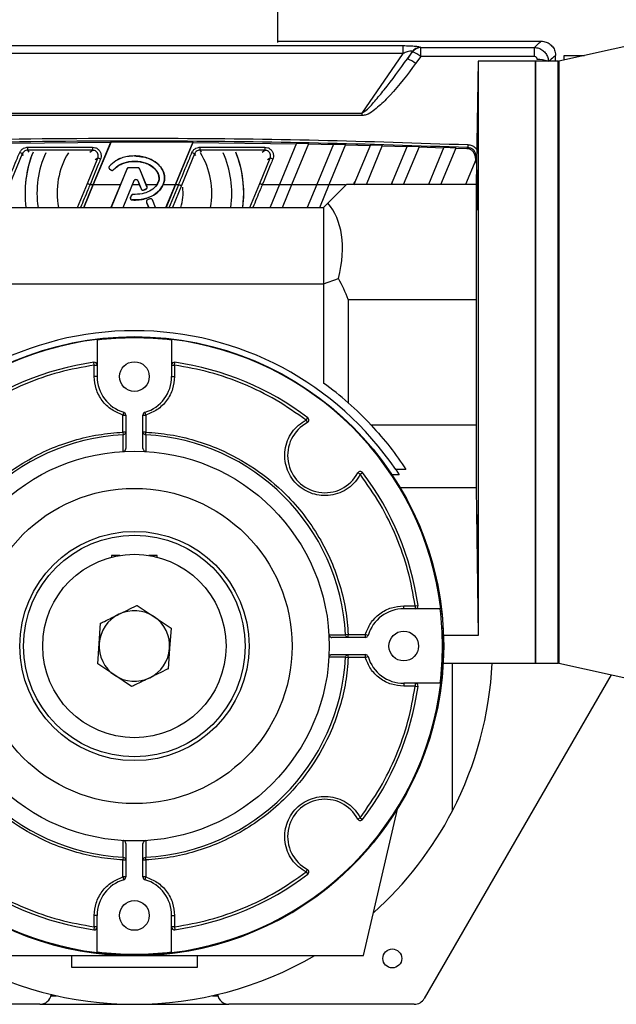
# Model space of a CAD drawing. Header units: millimetres. Extents: x 0 to 420, y 0 to 297.
# Tile 52 of 104: x 150 to 156, y 228 to 237. Entities that reach past the tile are written whole.
import ezdxf

# ---------------------------------------------------------------- set-up
doc = ezdxf.new("R2010")
doc.units = ezdxf.units.MM

msp = doc.modelspace()

# ---------------------------------------------------------------- linework, layer by layer
at = {"color": 7, "linetype": 'Continuous', "lineweight": 25}
for p, q in [((152.74924, 237.07868), (152.74924, 239.35613)), ((156.54065, 237.13721), (155.46002, 236.89764)), ((148.77714, 237.04767), (153.95826, 237.04767)), ((152.74924, 237.0904), (155.29122, 237.0904)), ((153.95826, 236.97231), (153.95826, 237.04767)), ((154.1293, 236.94262), (154.1293, 237.03034)), ((154.1293, 237.03034), (155.22524, 237.03034)), ((155.22524, 236.94262), (155.22524, 237.03034)), ((153.95826, 236.97231), (148.77714, 236.97231)), ((153.56498, 236.39795), (153.95826, 236.97231)), ((154.04647, 236.98953), (154.00009, 236.9218)), ((154.00009, 236.9218), (154.04974, 236.98799)), ((154.1293, 236.94262), (154.07965, 236.87431)), ((155.22524, 236.94262), (154.1293, 236.94262)), ((155.42938, 236.89698), (155.42938, 236.95224)), ((155.51233, 236.90923), (155.51233, 236.95224)), ((155.51233, 236.95224), (155.70634, 236.95224)), ((154.6834, 236.89698), (154.66266, 235.70886)), ((155.23602, 236.89698), (154.6834, 236.89698)), ((154.6834, 236.89698), (154.6834, 231.36152)), ((155.45404, 236.89698), (155.23602, 236.89698)), ((155.23602, 236.89698), (155.23602, 233.99574)), ((155.23602, 231.0945), (155.23602, 236.89698)), ((155.45404, 231.0945), (155.45404, 236.89698)), ((155.46002, 236.89764), (155.46002, 233.99574)), ((149.17042, 236.39795), (153.56498, 236.39795)), ((153.56498, 236.37261), (149.17042, 236.37261)), ((153.56498, 236.37261), (153.56498, 236.39795)), ((150.18115, 236.10809), (151.13972, 236.11621)), ((150.33817, 236.06822), (150.96424, 236.06822)), ((150.33817, 236.06822), (150.33817, 236.03947)), ((150.96424, 236.06822), (150.96424, 236.03947)), ((150.97117, 235.70886), (151.13972, 236.11621)), ((151.14225, 236.12105), (150.97169, 235.70886)), ((151.14225, 236.12105), (151.13972, 236.11621)), ((151.14225, 236.12105), (151.93396, 236.11944)), ((151.76371, 235.70886), (151.93396, 236.11944)), ((151.93248, 236.11461), (151.76423, 235.70886)), ((151.93248, 236.11461), (151.93396, 236.11944)), ((151.93248, 236.11461), (152.93007, 236.1019)), ((151.9993, 236.06822), (152.62537, 236.06822)), ((151.9993, 236.06822), (151.9993, 236.03947)), ((152.62537, 236.06822), (152.62537, 236.03947)), ((152.93206, 236.1067), (152.76726, 235.70886)), ((152.88689, 235.70886), (153.05073, 236.1044)), ((152.93206, 236.1067), (153.05073, 236.1044)), ((153.04874, 236.0996), (153.28589, 236.09449)), ((153.28787, 236.09928), (153.12615, 235.70886)), ((153.24578, 235.70886), (153.40634, 236.09647)), ((153.28787, 236.09928), (153.40634, 236.09647)), ((153.40435, 236.09168), (153.64108, 236.08557)), ((153.64306, 236.09035), (153.48504, 235.70886)), ((153.60467, 235.70886), (153.76132, 236.08705)), ((153.64306, 236.09035), (153.76132, 236.08705)), ((153.75934, 236.08226), (153.99566, 236.07515)), ((153.99764, 236.07993), (153.84393, 235.70886)), ((153.96356, 235.70886), (154.11569, 236.07613)), ((153.99764, 236.07993), (154.11569, 236.07613)), ((154.11371, 236.07135), (154.34961, 236.06325)), ((154.35159, 236.06802), (154.20282, 235.70886)), ((154.32245, 235.70886), (154.46944, 236.06372)), ((154.35159, 236.06802), (154.46944, 236.06372)), ((154.46746, 236.05895), (154.5738, 236.05493)), ((150.2871, 236.00545), (150.15967, 235.69829)), ((150.29861, 235.98823), (150.2871, 236.00545)), ((150.96424, 236.03947), (150.33817, 236.03947)), ((150.33817, 236.03947), (150.34963, 236.02233)), ((150.9146, 235.71942), (151.01547, 235.96325)), ((150.93857, 236.02233), (150.96424, 236.03947)), ((151.01547, 235.96325), (150.9896, 235.94596)), ((151.3677, 235.98408), (151.3677, 235.98457)), ((151.94823, 236.00545), (151.8208, 235.69829)), ((151.95974, 235.98823), (151.94823, 236.00545)), ((152.62537, 236.03947), (151.9993, 236.03947)), ((151.9993, 236.03947), (152.0114, 236.02136)), ((152.57573, 235.71942), (152.6766, 235.96325)), ((152.59971, 236.02233), (152.62537, 236.03947)), ((152.6766, 235.96325), (152.65073, 235.94596)), ((154.65227, 235.98199), (154.65658, 235.9379)), ((154.66621, 235.91178), (154.66177, 235.99243)), ((151.12634, 235.88604), (151.12637, 235.88602)), ((151.12673, 235.8857), (151.12637, 235.88602)), ((151.12876, 235.85979), (151.12844, 235.8594)), ((151.12844, 235.8594), (151.14048, 235.84936)), ((151.12876, 235.85979), (151.1408, 235.84974)), ((151.3106, 235.86958), (151.3106, 235.87009)), ((151.4027, 235.87009), (151.3106, 235.87009)), ((151.4027, 235.86958), (151.3106, 235.86958)), ((151.4027, 235.86958), (151.4027, 235.87009)), ((154.66059, 235.94758), (154.56171, 235.70886)), ((151.1408, 235.84974), (151.14048, 235.84936)), ((151.29378, 235.85828), (151.14253, 235.48781)), ((151.16615, 235.85177), (151.16651, 235.85145)), ((151.16653, 235.85144), (151.16651, 235.85145)), ((151.29332, 235.85847), (151.23225, 235.70886)), ((151.29378, 235.85828), (151.29332, 235.85847)), ((151.41952, 235.85828), (151.41999, 235.85847)), ((151.48899, 235.68812), (151.41952, 235.85828)), ((151.48105, 235.70886), (151.41999, 235.85847)), ((150.81851, 235.48781), (150.9146, 235.71942)), ((150.87951, 235.48781), (150.97117, 235.70885)), ((150.97169, 235.70885), (150.88003, 235.48781)), ((150.94011, 235.70886), (150.97117, 235.70886)), ((150.97169, 235.70886), (151.23225, 235.70886)), ((151.23225, 235.70885), (151.14195, 235.48781)), ((151.25864, 235.48781), (151.36432, 235.74665)), ((151.25922, 235.48781), (151.34941, 235.70885)), ((151.34941, 235.70886), (151.36477, 235.74647)), ((151.34941, 235.70886), (151.41466, 235.70886)), ((151.36432, 235.74665), (151.36477, 235.74647)), ((151.39975, 235.74665), (151.3993, 235.74647)), ((151.3993, 235.74647), (151.41466, 235.70886)), ((151.39975, 235.74665), (151.43258, 235.66625)), ((151.41466, 235.70885), (151.43213, 235.66606)), ((151.48105, 235.70886), (151.58641, 235.70886)), ((151.48944, 235.68831), (151.48105, 235.70885)), ((151.48899, 235.68812), (151.48944, 235.68831)), ((151.58641, 235.70886), (151.57203, 235.69004)), ((151.64628, 235.70886), (151.76371, 235.70886)), ((151.67225, 235.48781), (151.76371, 235.70885)), ((151.76423, 235.70885), (151.67277, 235.48781)), ((151.8208, 235.69829), (151.73373, 235.48781)), ((151.76423, 235.70886), (151.79529, 235.70886)), ((152.47964, 235.48781), (152.57573, 235.71942)), ((152.60124, 235.70886), (152.76726, 235.70886)), ((152.76726, 235.70885), (152.67626, 235.48915)), ((152.76726, 235.70886), (152.88689, 235.70886)), ((152.79533, 235.48781), (152.88689, 235.70885)), ((152.88689, 235.70886), (153.12615, 235.70886)), ((153.12615, 235.70885), (153.03459, 235.48781)), ((153.12615, 235.70886), (153.24578, 235.70886)), ((153.15422, 235.48781), (153.24578, 235.70885)), ((153.41238, 235.70886), (153.23207, 235.52855)), ((153.24578, 235.70886), (153.40271, 235.70886)), ((154.66266, 235.70886), (153.41238, 235.70886)), ((153.49564, 235.70886), (153.49516, 235.71303)), ((153.85448, 235.70886), (153.85448, 235.73473)), ((154.66266, 235.70886), (154.66266, 234.6011)), ((151.33644, 235.60125), (151.32986, 235.58552)), ((151.33032, 235.58533), (151.32986, 235.58552)), ((151.3369, 235.60106), (151.33032, 235.58533)), ((151.3369, 235.60106), (151.33644, 235.60125)), ((151.35365, 235.6127), (151.35365, 235.6127)), ((151.35365, 235.61221), (151.35365, 235.6127)), ((151.43258, 235.66625), (151.43213, 235.66606)), ((151.45469, 235.65573), (151.45483, 235.65527)), ((151.45483, 235.65527), (151.45483, 235.65527)), ((151.47909, 235.66446), (151.47927, 235.66401)), ((151.47927, 235.66401), (151.47927, 235.66401)), ((152.41294, 235.48781), (152.42203, 235.62596)), ((149.4888, 235.48781), (153.19134, 235.48781)), ((151.34602, 235.56018), (151.34599, 235.5597)), ((151.34599, 235.55968), (151.34599, 235.5597)), ((151.48527, 235.53719), (151.4848, 235.53699)), ((151.4848, 235.53699), (151.50485, 235.48781)), ((151.48527, 235.53719), (151.50543, 235.48781)), ((151.51692, 235.57075), (151.49472, 235.56121)), ((151.49492, 235.56075), (151.49472, 235.56121)), ((151.51712, 235.57029), (151.49492, 235.56075)), ((151.51712, 235.57029), (151.51692, 235.57075)), ((151.54111, 235.56046), (151.54158, 235.56065)), ((151.57078, 235.48781), (151.54111, 235.56046)), ((151.57135, 235.48781), (151.54158, 235.56065)), ((153.19134, 235.48781), (153.23207, 235.52855)), ((153.19134, 235.48781), (153.19134, 234.75019)), ((149.4888, 234.75019), (153.19134, 234.75019)), ((153.19134, 234.75019), (153.33721, 234.80329)), ((153.19134, 234.75019), (153.19134, 233.79466)), ((153.42896, 234.6011), (154.66266, 234.6011)), ((153.42896, 234.6011), (153.42896, 233.60547)), ((154.66266, 234.6011), (154.66266, 233.39038)), ((151.0085, 234.21541), (151.0085, 234.20881)), ((151.0085, 234.20881), (151.0085, 233.85759)), ((151.7269, 234.20881), (151.7269, 234.21541)), ((151.7269, 234.20881), (151.7269, 233.85759)), ((150.98087, 233.96825), (150.97696, 233.99561)), ((150.98087, 233.96825), (151.0085, 233.96825)), ((150.98087, 233.85759), (150.98087, 233.96825)), ((151.7269, 233.96825), (151.75453, 233.96825)), ((151.75453, 233.96825), (151.75844, 233.99561)), ((151.75453, 233.96825), (151.75453, 233.85759)), ((155.23602, 233.99574), (155.23602, 231.0945)), ((155.46002, 233.99574), (155.46002, 231.09385)), ((151.0085, 233.85759), (150.98087, 233.85759)), ((151.7269, 233.85759), (151.75453, 233.85759)), ((151.26507, 233.51336), (151.25718, 233.48688)), ((151.25718, 233.48688), (151.28481, 233.48688)), ((151.25718, 233.32252), (151.25718, 233.48688)), ((151.28481, 233.48688), (151.28481, 233.16539)), ((151.45059, 233.16539), (151.45059, 233.48688)), ((151.45059, 233.48688), (151.47822, 233.48688)), ((151.47822, 233.48688), (151.47033, 233.51336)), ((151.47822, 233.48688), (151.47822, 233.32252)), ((153.02259, 233.43837), (153.03931, 233.46037)), ((153.02259, 233.43837), (153.03557, 233.41398)), ((151.28481, 233.32252), (151.25718, 233.32252)), ((151.25718, 233.32252), (151.25857, 233.29659)), ((151.25868, 233.13602), (151.25857, 233.29659)), ((151.47822, 233.32252), (151.45059, 233.32252)), ((151.47683, 233.29659), (151.47672, 233.13602)), ((151.47683, 233.29659), (151.47822, 233.32252)), ((154.66266, 233.39038), (153.65054, 233.39038)), ((154.66266, 233.39038), (154.66266, 232.78881)), ((153.54578, 232.91518), (153.52139, 232.92816)), ((153.54578, 232.91518), (153.56778, 232.93189)), ((153.88703, 232.96055), (153.91949, 232.91143)), ((153.98644, 232.96055), (153.88703, 232.96055)), ((153.91949, 232.91143), (153.85342, 232.91143)), ((153.93064, 232.78881), (154.66266, 232.78881)), ((154.66266, 232.78881), (154.6834, 231.36152)), ((151.22834, 232.13342), (151.14665, 232.13342)), ((151.14665, 232.13342), (151.14665, 232.1164)), ((151.58875, 232.13342), (151.50706, 232.13342)), ((151.58875, 232.1164), (151.58875, 232.13342)), ((151.39518, 231.65201), (151.55793, 231.54218)), ((153.965, 231.61949), (153.965, 231.64712)), ((153.965, 231.64712), (154.07567, 231.64712)), ((154.31622, 231.61949), (153.965, 231.61949)), ((154.07567, 231.64712), (154.10302, 231.65103)), ((154.07567, 231.64712), (154.07567, 231.61949)), ((154.32283, 231.61949), (154.31622, 231.61949)), ((151.55793, 231.54218), (151.72068, 231.43234)), ((151.02846, 231.28409), (151.0422, 231.47995)), ((151.72068, 231.43234), (151.70694, 231.23649)), ((153.24343, 231.3693), (153.404, 231.36942)), ((153.59429, 231.34318), (153.2728, 231.34318)), ((153.42993, 231.37081), (153.404, 231.36942)), ((153.42993, 231.34318), (153.42993, 231.37081)), ((153.42993, 231.37081), (153.59429, 231.37081)), ((153.62077, 231.36292), (153.59429, 231.37081)), ((153.59429, 231.37081), (153.59429, 231.34318)), ((154.6834, 231.36152), (154.35012, 231.36152)), ((151.01472, 231.08823), (151.02846, 231.28409)), ((151.70694, 231.23649), (151.6932, 231.04063)), ((153.404, 231.15115), (153.24343, 231.15127)), ((153.2728, 231.17739), (153.59429, 231.17739)), ((153.404, 231.15115), (153.42993, 231.14976)), ((153.42993, 231.14976), (153.42993, 231.17739)), ((153.59429, 231.14976), (153.42993, 231.14976)), ((153.59429, 231.17739), (153.59429, 231.14976)), ((153.59429, 231.14976), (153.62077, 231.15766)), ((151.17747, 230.9784), (151.01472, 231.08823)), ((154.34722, 231.0945), (155.23602, 231.0945)), ((154.43473, 229.67205), (154.43473, 231.0945)), ((155.23602, 231.0945), (155.45404, 231.0945)), ((155.46002, 231.09385), (156.54065, 230.85428)), ((151.34022, 230.86857), (151.17747, 230.9784)), ((155.96424, 230.98206), (154.16269, 227.86169)), ((154.31622, 230.90109), (153.965, 230.90109)), ((153.965, 230.90109), (153.965, 230.87345)), ((154.07567, 230.87345), (153.965, 230.87345)), ((154.07567, 230.90109), (154.07567, 230.87345)), ((154.07567, 230.87345), (154.10302, 230.86955)), ((154.31622, 230.90109), (154.32283, 230.90109)), ((153.54578, 229.6054), (153.52139, 229.59242)), ((153.54578, 229.6054), (153.56778, 229.58868)), ((153.57817, 228.27615), (153.90417, 229.68823)), ((151.25857, 229.22398), (151.25868, 229.38455)), ((151.28481, 229.35519), (151.28481, 229.03369)), ((151.45059, 229.03369), (151.45059, 229.35519)), ((151.47672, 229.38455), (151.47683, 229.22398)), ((151.25857, 229.22398), (151.25718, 229.19806)), ((151.47822, 229.19806), (151.47683, 229.22398)), ((151.25718, 229.19806), (151.28481, 229.19806)), ((151.25718, 229.03369), (151.25718, 229.19806)), ((151.45059, 229.19806), (151.47822, 229.19806)), ((151.47822, 229.19806), (151.47822, 229.03369)), ((151.25718, 229.03369), (151.26507, 229.00721)), ((151.28481, 229.03369), (151.25718, 229.03369)), ((151.47822, 229.03369), (151.45059, 229.03369)), ((151.47033, 229.00721), (151.47822, 229.03369)), ((153.02259, 229.0822), (153.03557, 229.1066)), ((153.02259, 229.0822), (153.03931, 229.0602)), ((151.0085, 228.66299), (150.98087, 228.66299)), ((150.98087, 228.55232), (150.98087, 228.66299)), ((151.0085, 228.31177), (151.0085, 228.66299)), ((151.7269, 228.31177), (151.7269, 228.66299)), ((151.7269, 228.66299), (151.75453, 228.66299)), ((151.75453, 228.66299), (151.75453, 228.55232)), ((150.98087, 228.55232), (150.97696, 228.52497)), ((151.0085, 228.55232), (150.98087, 228.55232)), ((151.75453, 228.55232), (151.7269, 228.55232)), ((151.75453, 228.55232), (151.75844, 228.52497)), ((149.15723, 228.27615), (153.57817, 228.27615)), ((150.75982, 228.27615), (150.75982, 228.16563)), ((151.0085, 228.31177), (151.0085, 228.30516)), ((151.7269, 228.30516), (151.7269, 228.31177)), ((151.97558, 228.16563), (151.97558, 228.27615)), ((150.75982, 228.16563), (151.97558, 228.16563)), ((150.5629, 227.88932), (150.61555, 227.88932)), ((152.11985, 227.88932), (152.1725, 227.88932)), ((150.45588, 227.80643), (148.66842, 227.80643)), ((150.45588, 227.80643), (152.27952, 227.80643)), ((154.06698, 227.80643), (152.27952, 227.80643))]:
    msp.add_line(p, q, dxfattribs=at)
at = {"color": 7, "linetype": 'Continuous', "lineweight": 25, "flags": 128}
msp.add_lwpolyline([(151.70412, 235.48781), (151.71547, 235.51535), (151.79529, 235.70885), (151.79529, 235.70885), (151.79529, 235.70885)], dxfattribs=at)
at = {"color": 7, "linetype": 'Continuous', "lineweight": 25}
for centre, radius in [((151.3677, 231.26029), 2.98218), ((151.3677, 233.85759), 0.14335), ((151.3677, 231.26029), 1.8789), ((151.3677, 231.26029), 1.5197), ((151.3677, 231.26029), 1.10523), ((151.3677, 231.26029), 1.06822), ((151.3677, 231.26029), 0.88419), ((153.965, 231.26029), 0.14335), ((151.3677, 228.66299), 0.14335), ((153.85448, 228.24852), 0.09118)]:
    msp.add_circle(centre, radius, dxfattribs=at)
for centre, radius, start, end in [((154.1331, 236.92278), 0.10937, 93.710098, 142.386563), ((154.13643, 236.92106), 0.10951, 93.728066, 142.326835), ((153.86322, 236.6021), 0.34777, 51.51295, 66.8234), ((153.93734, 236.69842), 0.31062, 51.829985, 68.785252), ((155.25367, 236.59703), 0.31659, 71.340002, 90.382078), ((155.45404, 236.92461), 0.02763, 270, 282.5), ((160.7214, 235.85085), 6.14197, 177.737783, 178.002866), ((150.1773, 235.79658), 0.23597, 62.269149, 69.071338), ((151.3677, 235.62596), 1.05433, 157.917637, 187.52944), ((151.3677, 235.62596), 1.05433, 158.315161, 187.52944), ((151.3677, 235.62596), 0.93945, 155.500583, 188.456519), ((151.3677, 235.62596), 0.74603, 148.520421, 190.671929), ((150.9246, 235.68868), 0.28921, 66.27194, 71.688536), ((151.83843, 235.79658), 0.23597, 62.269149, 69.071338), ((151.3677, 235.62596), 0.74603, 349.328071, 31.384781), ((151.3677, 235.62596), 0.93945, 351.543481, 24.499417), ((151.3677, 235.62596), 1.05433, 352.47056, 22.082363), ((151.3677, 235.62596), 1.05433, 0, 21.684839), ((152.58573, 235.68868), 0.28921, 66.27194, 71.688536), ((154.67523, 235.93477), 0.05922, 97.374895, 103.137671), ((151.1404, 235.87374), 0.01817, 138.805903, 230.16689), ((151.3106, 235.85141), 0.01817, 90, 157.790712), ((151.4027, 235.85141), 0.01817, 22.209291, 90), ((151.15244, 235.86369), 0.01817, 230.16689, 318.977091), ((151.38203, 235.73942), 0.01913, 22.209261, 157.790711), ((151.47217, 235.68126), 0.01817, 292.378703, 22.209291), ((151.3677, 235.62596), 0.46972, 342.895365, 7.121655), ((151.34708, 235.57832), 0.01817, 157.290493, 266.671349), ((151.35366, 235.59404), 0.01817, 90.034995, 157.290493), ((151.4494, 235.67311), 0.01817, 202.209261, 286.934979), ((151.50209, 235.54406), 0.01817, 113.245837, 202.209268), ((151.52429, 235.55359), 0.01817, 22.209257, 113.245837), ((151.82637, 233.99574), 1.71311, 20.693541, 28.124617), ((151.3677, 231.26029), 3.03939, 34.014827, 145.985173), ((151.3677, 231.26029), 2.97688, 96.930412, 173.069588), ((151.3677, 231.26029), 2.97032, 83.054208, 96.945792), ((151.3677, 231.26029), 2.97688, 6.930412, 83.069588), ((151.3677, 231.26029), 2.76309, 98.129685, 127.227294), ((150.98087, 233.96825), 0.02763, 0, 98.129685), ((151.75453, 233.96825), 0.02763, 81.870315, 180), ((151.3677, 231.26029), 2.76309, 52.772706, 81.870315), ((151.3677, 233.85759), 0.3592, 180, 253.39845), ((151.3677, 233.85759), 0.3592, 286.60155, 0), ((151.3677, 231.26029), 3.12229, 48.686627, 54.262627), ((151.3677, 231.26029), 3.12229, 43.017531, 48.686627), ((151.25718, 233.48688), 0.02763, 0, 73.39845), ((151.47822, 233.48688), 0.02763, 106.60155, 180), ((153.20427, 233.09686), 0.3592, 118.01189, 331.98811), ((153.02259, 233.43837), 0.02763, 298.01189, 52.772706), ((151.3677, 231.26029), 2.03922, 93.067784, 176.932216), ((151.3677, 231.26029), 2.03922, 3.067784, 86.932216), ((153.54578, 232.91518), 0.02763, 37.227294, 151.98811), ((151.3677, 231.26029), 2.76309, 8.129685, 37.227294), ((151.3677, 231.26029), 2.98413, 146.405809, 33.594191), ((151.3677, 231.26029), 0.34007, 55.986631, 115.986631), ((153.965, 231.26029), 0.3592, 90, 163.39845), ((154.07567, 231.64712), 0.02763, 270, 8.129685), ((151.3677, 231.26029), 2.97032, 353.054208, 6.945792), ((151.3677, 231.26029), 0.34007, 115.986631, 175.986631), ((151.3677, 231.26029), 0.34007, 355.986631, 55.986631), ((153.59429, 231.37081), 0.02763, 270, 343.39845), ((151.3677, 231.26029), 0.34007, 175.986631, 235.986631), ((151.3677, 231.26029), 0.34007, 295.986631, 355.986631), ((151.3677, 231.26029), 2.03922, 183.067784, 266.932216), ((151.3677, 231.26029), 2.03922, 273.067784, 356.932216), ((153.59429, 231.14976), 0.02763, 16.60155, 90), ((153.965, 231.26029), 0.3592, 196.60155, 270), ((151.3677, 231.26029), 3.45386, 332.622994, 357.248745), ((155.45404, 231.06687), 0.02763, 77.5, 90), ((151.3677, 231.26029), 0.34007, 235.986631, 295.986631), ((151.3677, 231.26029), 2.97688, 186.930412, 263.069588), ((151.3677, 231.26029), 2.97688, 276.930412, 353.069588), ((151.3677, 231.26029), 2.76309, 322.772706, 351.870315), ((154.07567, 230.87345), 0.02763, 351.870315, 90), ((153.20427, 229.42372), 0.3592, 28.01189, 241.98811), ((151.3677, 231.26029), 3.45386, 311.880558, 332.622994), ((153.54578, 229.6054), 0.02763, 208.01189, 322.772706), ((151.3677, 231.26029), 2.76309, 232.772706, 261.870315), ((151.25718, 229.03369), 0.02763, 286.60155, 0), ((151.47822, 229.03369), 0.02763, 180, 253.39845), ((151.3677, 231.26029), 2.76309, 278.129685, 307.227294), ((153.02259, 229.0822), 0.02763, 307.227294, 61.98811), ((151.3677, 228.66299), 0.3592, 106.60155, 180), ((151.3677, 228.66299), 0.3592, 0, 73.39845), ((150.98087, 228.55232), 0.02763, 261.870315, 0), ((151.75453, 228.55232), 0.02763, 180, 278.129685), ((151.3677, 231.26029), 3.45386, 239.768714, 300.231286), ((151.3677, 231.26029), 2.97032, 263.054208, 276.945792), ((150.45588, 227.91695), 0.11052, 270, 351.671352), ((152.27952, 227.91695), 0.11052, 188.328648, 270), ((154.06698, 227.91695), 0.11052, 270, 330)]:
    msp.add_arc(centre, radius, start, end, dxfattribs=at)
for centre, major_axis, ratio, start_param, end_param in [((149.98242, 232.39315), (4.25715, 4.56194), 0.2629188, 0.0805186, 0.0826451), ((149.90286, 232.45991), (4.26511, 4.44716), 0.2632659, 0.0872387, 0.0893652), ((150.13157, 229.68929), (8.77457, 32.68943), 0.0505697, 4.911064, 4.9120613), ((151.66076, 233.99574), (1.55261, 1.55261), 0.4663077, 5.6395885, 6.2565866)]:
    msp.add_ellipse(centre, major_axis=major_axis, ratio=ratio, start_param=start_param, end_param=end_param, dxfattribs=at)
for points, knots in [([(153.95826, 237.04767), (153.98123, 237.04743), (154.02305, 237.04698), (154.07772, 237.04299), (154.11124, 237.0377), (154.12215, 237.03343), (154.12602, 237.03192)], [0, 0, 0, 0, 0.32163759, 0.58540741, 0.85286275, 1, 1, 1, 1]), ([(155.22524, 237.03034), (155.24286, 237.04679), (155.28059, 237.082), (155.28753, 237.08748), (155.29122, 237.0904)], [0, 0, 0, 0, 0.467092, 1, 1, 1, 1]), ([(155.22524, 237.03034), (155.23953, 237.02871), (155.26822, 237.02543), (155.30667, 237.00391), (155.3367, 236.97262), (155.35626, 236.93432), (155.35901, 236.90658), (155.36035, 236.89315)], [0, 0, 0, 0, 0.2031561, 0.4077184, 0.6081168, 0.8102288, 1, 1, 1, 1]), ([(155.29122, 237.0904), (155.30676, 237.08887), (155.33782, 237.08582), (155.37922, 237.062), (155.41047, 237.02694), (155.42702, 236.98809), (155.42871, 236.96243), (155.42938, 236.95224)], [0, 0, 0, 0, 0.2146973, 0.4293947, 0.6440908, 0.8587843, 1, 1, 1, 1]), ([(153.56498, 236.39795), (153.57358, 236.40332), (153.62095, 236.4329), (153.68697, 236.51401), (153.82682, 236.68008), (153.92716, 236.82007), (154.00009, 236.9218)], [0, 0, 0, 0, 0.0441016, 0.2430221, 0.4498948, 1, 1, 1, 1]), ([(154.04647, 236.98953), (154.04531, 236.99085), (154.04312, 236.99336), (154.03488, 236.99448), (154.02011, 236.9932), (153.99319, 236.98615), (153.97126, 236.97746), (153.95826, 236.97231)], [0, 0, 0, 0, 0.1241935, 0.2362557, 0.3517004, 0.6157087, 1, 1, 1, 1]), ([(155.25155, 236.91362), (155.25142, 236.9165), (155.25115, 236.92237), (155.24758, 236.93056), (155.24174, 236.93724), (155.234, 236.94177), (155.22815, 236.94234), (155.22524, 236.94262)], [0, 0, 0, 0, 0.1986721, 0.4049264, 0.603668, 0.8026017, 1, 1, 1, 1]), ([(155.42938, 236.95224), (155.42557, 236.94942), (155.41838, 236.94409), (155.37891, 236.90944), (155.36035, 236.89315)], [0, 0, 0, 0, 0.5296718, 1, 1, 1, 1]), ([(154.07965, 236.87431), (154.00108, 236.77052), (153.89259, 236.6272), (153.74694, 236.48089), (153.67025, 236.41754), (153.61599, 236.38172), (153.5781, 236.37495), (153.56498, 236.37261)], [0, 0, 0, 0, 0.536129, 0.7403117, 0.8434693, 0.9457961, 1, 1, 1, 1]), ([(148.15118, 236.09329), (148.74242, 236.11254), (149.92517, 236.15105), (151.58933, 236.15959), (153.14264, 236.14187), (154.10365, 236.10949), (154.58422, 236.09329)], [0, 0, 0, 0, 0.2757904, 0.55170647, 0.77581954, 1, 1, 1, 1]), ([(154.58316, 236.0649), (154.10289, 236.08103), (153.1422, 236.1133), (151.58967, 236.13094), (149.92591, 236.12244), (148.74355, 236.08408), (148.15224, 236.0649)], [0, 0, 0, 0, 0.2241132, 0.4482934, 0.7240843, 1, 1, 1, 1]), ([(150.26159, 236.01698), (150.26601, 236.02527), (150.27485, 236.04182), (150.29755, 236.05921), (150.31974, 236.06731), (150.3336, 236.06799), (150.33817, 236.06822)], [0, 0, 0, 0, 0.2866964, 0.5730879, 0.8593108, 1, 1, 1, 1]), ([(150.96424, 236.06822), (150.97358, 236.0673), (150.99228, 236.06546), (151.01715, 236.05109), (151.03606, 236.02994), (151.04671, 236.00363), (151.04848, 235.97683), (151.0433, 235.96069), (151.04098, 235.95344)], [0, 0, 0, 0, 0.1719653, 0.3440505, 0.5162242, 0.6882936, 0.860158, 1, 1, 1, 1]), ([(151.92272, 236.01698), (151.92714, 236.02527), (151.93598, 236.04182), (151.95868, 236.05921), (151.98087, 236.06731), (151.99473, 236.06799), (151.9993, 236.06822)], [0, 0, 0, 0, 0.2866964, 0.5730879, 0.8593108, 1, 1, 1, 1]), ([(152.62537, 236.06822), (152.63472, 236.0673), (152.65341, 236.06546), (152.67828, 236.05109), (152.6972, 236.02994), (152.70784, 236.00363), (152.70961, 235.97683), (152.70443, 235.96069), (152.70211, 235.95344)], [0, 0, 0, 0, 0.17196528, 0.34405052, 0.51622415, 0.68829358, 0.86015804, 1, 1, 1, 1]), ([(154.5738, 236.05493), (154.57653, 236.05783), (154.57966, 236.06116), (154.58277, 236.06448), (154.58316, 236.0649)], [0, 0, 0, 0, 0.8743928, 1, 1, 1, 1]), ([(154.65227, 235.98199), (154.65041, 235.99103), (154.64669, 236.0091), (154.63014, 236.03188), (154.60762, 236.04801), (154.5875, 236.05405), (154.5761, 236.05478), (154.5738, 236.05493)], [0, 0, 0, 0, 0.2356419, 0.4713699, 0.7054609, 0.9404945, 1, 1, 1, 1]), ([(154.66177, 235.99243), (154.66153, 235.99434), (154.66016, 236.00527), (154.65315, 236.02473), (154.63543, 236.04633), (154.61112, 236.06136), (154.59249, 236.06372), (154.58316, 236.0649)], [0, 0, 0, 0, 0.0495503, 0.2840335, 0.5200495, 0.7595617, 1, 1, 1, 1]), ([(154.58422, 236.09329), (154.59651, 236.09156), (154.62112, 236.08808), (154.65113, 236.07051), (154.66349, 236.05341), (154.66856, 236.0464)], [0, 0, 0, 0, 0.370605, 0.7416948, 1, 1, 1, 1]), ([(150.13416, 235.70886), (150.13416, 235.70886), (150.14119, 235.72588), (150.17635, 235.81102), (150.21883, 235.91374), (150.2543, 235.99939), (150.26159, 236.01698)], [0, 0, 0, 0, 0.0000099, 0.1657177, 0.8285842, 1, 1, 1, 1]), ([(150.33817, 236.03947), (150.33513, 236.03932), (150.32588, 236.03887), (150.31109, 236.0335), (150.29595, 236.02196), (150.29005, 236.01095), (150.2871, 236.00545)], [0, 0, 0, 0, 0.1408583, 0.4273306, 0.7136849, 1, 1, 1, 1]), ([(151.01547, 235.96325), (151.01702, 235.96806), (151.02048, 235.97879), (151.0193, 235.99661), (151.01218, 236.01409), (150.99955, 236.02814), (150.98295, 236.03765), (150.97048, 236.03887), (150.96424, 236.03947)], [0, 0, 0, 0, 0.1396147, 0.3111262, 0.4829601, 0.6551624, 0.8275585, 1, 1, 1, 1]), ([(151.3677, 235.98457), (151.34556, 235.98329), (151.28343, 235.97973), (151.19555, 235.95005), (151.14616, 235.90434), (151.12637, 235.88602)], [0, 0, 0, 0, 0.249116, 0.6991484, 1, 1, 1, 1]), ([(151.3677, 235.98408), (151.34556, 235.98281), (151.28349, 235.97924), (151.19575, 235.94959), (151.14646, 235.90397), (151.12673, 235.8857)], [0, 0, 0, 0, 0.2495014, 0.6995519, 1, 1, 1, 1]), ([(151.34602, 235.56018), (151.36823, 235.55995), (151.43178, 235.55929), (151.52254, 235.58502), (151.60029, 235.6379), (151.64226, 235.69398), (151.66072, 235.74988), (151.65806, 235.8029), (151.63847, 235.85411), (151.59759, 235.90708), (151.52464, 235.95695), (151.44115, 235.98134), (151.3854, 235.98342), (151.3677, 235.98408)], [0, 0, 0, 0, 0.0817309, 0.233883, 0.3383718, 0.4231794, 0.4871925, 0.5513992, 0.6146082, 0.6864857, 0.7945885, 0.934778, 1, 1, 1, 1]), ([(151.3677, 235.98464), (151.41293, 235.98062), (151.48903, 235.97385), (151.57845, 235.92421), (151.63108, 235.86906), (151.65779, 235.80951), (151.66216, 235.7541), (151.65089, 235.722), (151.64628, 235.70886)], [0, 0, 0, 0, 0.2920296, 0.491409, 0.650736, 0.7800175, 0.9099395, 1, 1, 1, 1]), ([(151.64628, 235.70886), (151.65103, 235.72248), (151.66157, 235.75273), (151.6584, 235.80306), (151.63894, 235.85434), (151.59788, 235.90747), (151.52481, 235.95742), (151.44119, 235.98183), (151.38539, 235.98391), (151.3677, 235.98457)], [0, 0, 0, 0, 0.0931866, 0.2068629, 0.3187658, 0.4459705, 0.6371433, 0.8849532, 1, 1, 1, 1]), ([(151.79529, 235.70886), (151.79529, 235.70886), (151.80232, 235.72588), (151.83749, 235.81102), (151.87997, 235.91374), (151.91543, 235.99939), (151.92272, 236.01698)], [0, 0, 0, 0, 0.0000099, 0.1657177, 0.8285842, 1, 1, 1, 1]), ([(151.9993, 236.03947), (151.99626, 236.03932), (151.98701, 236.03887), (151.97222, 236.0335), (151.95708, 236.02196), (151.95118, 236.01095), (151.94823, 236.00545)], [0, 0, 0, 0, 0.1408583, 0.4273306, 0.7136849, 1, 1, 1, 1]), ([(152.6766, 235.96325), (152.67815, 235.96806), (152.68161, 235.97879), (152.68043, 235.99661), (152.67331, 236.01409), (152.66068, 236.02814), (152.64408, 236.03765), (152.63161, 236.03887), (152.62537, 236.03947)], [0, 0, 0, 0, 0.1396147, 0.3111262, 0.4829601, 0.6551624, 0.8275585, 1, 1, 1, 1]), ([(154.66177, 235.99243), (154.66119, 235.99179), (154.65803, 235.98831), (154.65486, 235.98483), (154.65227, 235.98199)], [0, 0, 0, 0, 0.1848626, 1, 1, 1, 1]), ([(151.04098, 235.95344), (151.03397, 235.93642), (151.00038, 235.85489), (150.96674, 235.77335), (150.94011, 235.70886), (150.94011, 235.70886)], [0, 0, 0, 0, 0.2088547, 0.9999875, 1, 1, 1, 1]), ([(151.12634, 235.88604), (151.12512, 235.88432), (151.12266, 235.88089), (151.1214, 235.87456), (151.12219, 235.86826), (151.12473, 235.86298), (151.12734, 235.86046), (151.12844, 235.8594)], [0, 0, 0, 0, 0.2115402, 0.4230795, 0.6346358, 0.8461886, 1, 1, 1, 1]), ([(151.16615, 235.85177), (151.182, 235.86649), (151.21962, 235.90142), (151.30593, 235.93136), (151.40585, 235.93523), (151.49664, 235.9118), (151.55776, 235.8718), (151.59172, 235.82917), (151.60654, 235.78929), (151.60684, 235.75338), (151.5951, 235.71989), (151.5673, 235.67941), (151.51522, 235.64188), (151.43911, 235.61501), (151.38377, 235.6132), (151.35365, 235.61221)], [0, 0, 0, 0, 0.0744355, 0.1765965, 0.3078044, 0.416953, 0.4959449, 0.5567626, 0.6027806, 0.6408112, 0.6787299, 0.7239947, 0.8091495, 0.8960928, 1, 1, 1, 1]), ([(151.16651, 235.85145), (151.17828, 235.86298), (151.20201, 235.88621), (151.26616, 235.91964), (151.36232, 235.9382), (151.46151, 235.9242), (151.53061, 235.89048), (151.57066, 235.85705), (151.59416, 235.82205), (151.60423, 235.79147), (151.607, 235.76696), (151.60252, 235.74081), (151.59413, 235.72142), (151.58773, 235.71101), (151.58641, 235.70886)], [0, 0, 0, 0, 0.0816759, 0.1646115, 0.3561566, 0.560306, 0.6508741, 0.7362571, 0.8174548, 0.8568877, 0.8957763, 0.9391136, 0.9874336, 1, 1, 1, 1]), ([(151.58641, 235.70886), (151.59346, 235.72217), (151.60574, 235.74537), (151.60667, 235.78329), (151.59526, 235.82082), (151.56638, 235.86282), (151.51022, 235.90472), (151.42155, 235.93306), (151.32073, 235.93336), (151.22712, 235.90575), (151.18543, 235.86838), (151.16653, 235.85144)], [0, 0, 0, 0, 0.0740601, 0.129092, 0.1838683, 0.2675605, 0.3785192, 0.5271032, 0.7235915, 0.8746677, 1, 1, 1, 1]), ([(151.3106, 235.87009), (151.3085, 235.86988), (151.3043, 235.86947), (151.29873, 235.86625), (151.29511, 235.8623), (151.29377, 235.85944), (151.29332, 235.85847)], [0, 0, 0, 0, 0.2848756, 0.5697503, 0.8546502, 1, 1, 1, 1]), ([(151.41999, 235.85847), (151.419, 235.86034), (151.41703, 235.86407), (151.41194, 235.86801), (151.40692, 235.86987), (151.40376, 235.87004), (151.4027, 235.87009)], [0, 0, 0, 0, 0.2849597, 0.5699208, 0.854848, 1, 1, 1, 1]), ([(152.70211, 235.95344), (152.6951, 235.93642), (152.66151, 235.85489), (152.62788, 235.77335), (152.60124, 235.70886), (152.60124, 235.70886)], [0, 0, 0, 0, 0.2088547, 0.9999875, 1, 1, 1, 1]), ([(151.14048, 235.84936), (151.14223, 235.84817), (151.14572, 235.8458), (151.15208, 235.84469), (151.15835, 235.84562), (151.16331, 235.84816), (151.16565, 235.85055), (151.16653, 235.85144)], [0, 0, 0, 0, 0.2176042, 0.435209, 0.6528011, 0.8703916, 1, 1, 1, 1]), ([(154.67322, 235.49526), (154.67285, 235.48502), (154.6721, 235.46455), (154.67118, 235.46036), (154.67055, 235.47697), (154.67031, 235.51418), (154.6705, 235.56732), (154.67108, 235.63053), (154.67198, 235.69666), (154.67307, 235.75827), (154.67422, 235.80841), (154.67531, 235.84142), (154.67622, 235.85357), (154.67686, 235.84349), (154.67717, 235.81233), (154.67712, 235.76359), (154.67673, 235.70281), (154.67601, 235.63672), (154.67505, 235.57314), (154.67407, 235.52478), (154.67346, 235.50346), (154.67322, 235.49526)], [0, 0, 0, 0, 0.053697, 0.1073942, 0.1610863, 0.2147694, 0.2684458, 0.3221215, 0.3758031, 0.4294936, 0.4831916, 0.5368924, 0.5905907, 0.6442828, 0.6979677, 0.7516473, 0.8053251, 0.8590054, 0.9126917, 0.9663852, 1, 1, 1, 1]), ([(150.94011, 235.70885), (150.94011, 235.70885), (150.93308, 235.69183), (150.90264, 235.61812), (150.87216, 235.54446), (150.84872, 235.48781)], [0, 0, 0, 0, 0.0000139, 0.231026, 1, 1, 1, 1]), ([(151.34599, 235.5597), (151.3682, 235.55947), (151.43181, 235.5588), (151.52274, 235.58457), (151.60052, 235.63749), (151.63413, 235.68215), (151.64498, 235.706), (151.64628, 235.70886)], [0, 0, 0, 0, 0.1877206, 0.5377153, 0.7782242, 0.9735007, 1, 1, 1, 1]), ([(151.64628, 235.70885), (151.6358, 235.69023), (151.61401, 235.65151), (151.5509, 235.6008), (151.45964, 235.56209), (151.38496, 235.56051), (151.34599, 235.55968)], [0, 0, 0, 0, 0.1793605, 0.372907, 0.6727428, 1, 1, 1, 1]), ([(151.36477, 235.74647), (151.36575, 235.74833), (151.36772, 235.75206), (151.37281, 235.75601), (151.37879, 235.75815), (151.38519, 235.75817), (151.39118, 235.75606), (151.39631, 235.75211), (151.3983, 235.74836), (151.3993, 235.74647)], [0, 0, 0, 0, 0.14257954, 0.28515905, 0.42773946, 0.57032019, 0.71290087, 0.8554816, 1, 1, 1, 1]), ([(151.47927, 235.66401), (151.48113, 235.665), (151.48485, 235.66698), (151.4888, 235.67208), (151.4909, 235.67806), (151.49096, 235.68374), (151.48987, 235.68702), (151.48944, 235.68831)], [0, 0, 0, 0, 0.2150931, 0.430186, 0.6452833, 0.8603843, 1, 1, 1, 1]), ([(152.60124, 235.70885), (152.60124, 235.70885), (152.59421, 235.69183), (152.56377, 235.61812), (152.53329, 235.54446), (152.50985, 235.48781)], [0, 0, 0, 0, 0.0000139, 0.231026, 1, 1, 1, 1]), ([(151.32986, 235.58552), (151.32924, 235.58351), (151.328, 235.57947), (151.32881, 235.57308), (151.33154, 235.56732), (151.33606, 235.56282), (151.34116, 235.56028), (151.34462, 235.55985), (151.34599, 235.55968)], [0, 0, 0, 0, 0.1766703, 0.3533403, 0.5300157, 0.7066839, 0.8833309, 1, 1, 1, 1]), ([(151.35365, 235.6127), (151.35155, 235.6125), (151.34735, 235.61208), (151.34178, 235.60886), (151.33821, 235.60496), (151.33688, 235.60216), (151.33644, 235.60125)], [0, 0, 0, 0, 0.2872871, 0.574574, 0.8618699, 1, 1, 1, 1]), ([(151.43213, 235.66606), (151.43311, 235.6642), (151.43508, 235.66047), (151.44017, 235.65652), (151.44615, 235.65439), (151.45125, 235.65433), (151.45405, 235.65507), (151.45483, 235.65527)], [0, 0, 0, 0, 0.2280552, 0.4561107, 0.6841611, 0.9122044, 1, 1, 1, 1]), ([(151.45469, 235.65573), (151.45677, 235.65638), (151.46093, 235.65769), (151.4691, 235.6605), (151.47511, 235.66288), (151.47909, 235.66446)], [0, 0, 0, 0, 0.2522974, 0.5045944, 1, 1, 1, 1]), ([(151.47927, 235.66401), (151.47724, 235.66319), (151.47318, 235.66155), (151.46507, 235.65854), (151.45891, 235.65657), (151.45483, 235.65527)], [0, 0, 0, 0, 0.2528993, 0.5057988, 1, 1, 1, 1]), ([(151.45483, 235.65527), (151.45691, 235.65592), (151.46107, 235.65722), (151.46926, 235.66004), (151.47528, 235.66243), (151.47927, 235.66401)], [0, 0, 0, 0, 0.2518521, 0.5037039, 1, 1, 1, 1]), ([(151.49472, 235.56121), (151.49287, 235.56019), (151.48918, 235.55816), (151.4853, 235.55299), (151.48329, 235.54697), (151.48331, 235.54138), (151.48439, 235.53819), (151.4848, 235.53699)], [0, 0, 0, 0, 0.2171922, 0.4343834, 0.6515997, 0.86885, 1, 1, 1, 1]), ([(151.54158, 235.56065), (151.54059, 235.56252), (151.53862, 235.56625), (151.53353, 235.57021), (151.52754, 235.57233), (151.52172, 235.57242), (151.51833, 235.57124), (151.51692, 235.57075)], [0, 0, 0, 0, 0.2123239, 0.4246488, 0.6369509, 0.8492297, 1, 1, 1, 1]), ([(150.98087, 233.96825), (150.8673, 233.94781), (150.63924, 233.90675), (150.31055, 233.79015), (149.99662, 233.63822), (149.80716, 233.50481), (149.71281, 233.43837)], [0, 0, 0, 0, 0.2489898, 0.5, 0.7510102, 1, 1, 1, 1]), ([(153.02259, 233.43837), (152.92824, 233.50481), (152.73878, 233.63822), (152.42485, 233.79015), (152.09616, 233.90675), (151.8681, 233.94781), (151.75453, 233.96825)], [0, 0, 0, 0, 0.2489898, 0.5, 0.7510102, 1, 1, 1, 1]), ([(151.25718, 233.48688), (151.21966, 233.50187), (151.14261, 233.53267), (151.05253, 233.62268), (150.99201, 233.73471), (150.98452, 233.81735), (150.98087, 233.85759)], [0, 0, 0, 0, 0.2434784, 0.5, 0.7565216, 1, 1, 1, 1]), ([(151.75453, 233.85759), (151.75088, 233.81735), (151.74339, 233.73471), (151.68287, 233.62268), (151.59279, 233.53267), (151.51574, 233.50187), (151.47822, 233.48688)], [0, 0, 0, 0, 0.2434784, 0.5, 0.7565216, 1, 1, 1, 1]), ([(153.54578, 232.91518), (153.53044, 232.89039), (153.49901, 232.83965), (153.43046, 232.77879), (153.34914, 232.73411), (153.26005, 232.71049), (153.1704, 232.70818), (153.08321, 232.72591), (153.00101, 232.76347), (152.9281, 232.82068), (152.87088, 232.89359), (152.83332, 232.9758), (152.8156, 233.06299), (152.8179, 233.15263), (152.84152, 233.24173), (152.88621, 233.32304), (152.94706, 233.3916), (152.9978, 233.42302), (153.02259, 233.43837)], [0, 0, 0, 0, 0.060427, 0.1236991, 0.188185, 0.2520582, 0.3135922, 0.3732319, 0.4357196, 0.5, 0.5642804, 0.6267681, 0.6864078, 0.7479418, 0.811815, 0.8763009, 0.939573, 1, 1, 1, 1]), ([(149.30547, 231.37081), (149.31232, 231.44955), (149.32619, 231.60912), (149.38265, 231.84639), (149.48189, 232.12266), (149.6478, 232.42568), (149.87056, 232.69562), (150.10063, 232.89814), (150.31692, 233.04448), (150.54577, 233.16062), (150.78159, 233.24534), (151.01885, 233.3018), (151.17844, 233.31567), (151.25718, 233.32252)], [0, 0, 0, 0, 0.0784159, 0.1589253, 0.2414066, 0.3694845, 0.499892, 0.5868704, 0.6731619, 0.7585934, 0.8410661, 0.9215799, 1, 1, 1, 1]), ([(151.28481, 233.32252), (151.28445, 233.31935), (151.2837, 233.31277), (151.27767, 233.3042), (151.26887, 233.29812), (151.26192, 233.29709), (151.25857, 233.29659)], [0, 0, 0, 0, 0.24074722, 0.5, 0.75925278, 1, 1, 1, 1]), ([(151.47683, 233.29659), (151.47348, 233.29709), (151.46653, 233.29812), (151.45773, 233.3042), (151.4517, 233.31277), (151.45095, 233.31935), (151.45059, 233.32252)], [0, 0, 0, 0, 0.24074722, 0.5, 0.75925278, 1, 1, 1, 1]), ([(151.47822, 233.32252), (151.55696, 233.31567), (151.71653, 233.3018), (151.95381, 233.24534), (152.23007, 233.1461), (152.53309, 232.98019), (152.80303, 232.75742), (153.00555, 232.52735), (153.1519, 232.31107), (153.26804, 232.08222), (153.35275, 231.8464), (153.40921, 231.60913), (153.42308, 231.44955), (153.42993, 231.37081)], [0, 0, 0, 0, 0.0784159, 0.1589253, 0.2414066, 0.3694845, 0.499892, 0.5868704, 0.6731619, 0.7585934, 0.8410661, 0.9215799, 1, 1, 1, 1]), ([(153.65054, 233.39038), (153.71311, 233.31992), (153.83999, 233.17703), (153.93717, 233.03337), (153.98644, 232.96055)], [0, 0, 0, 0, 0.4930663, 1, 1, 1, 1]), ([(151.25878, 233.13603), (151.26174, 233.13651), (151.26766, 233.13748), (151.27536, 233.14261), (151.28123, 233.1499), (151.28436, 233.15792), (151.28468, 233.16328), (151.28481, 233.16539)], [0, 0, 0, 0, 0.2071716, 0.414115, 0.6272312, 0.8529768, 1, 1, 1, 1]), ([(151.45059, 233.16539), (151.45093, 233.16191), (151.4516, 233.15496), (151.45686, 233.14579), (151.46451, 233.13917), (151.47165, 233.1365), (151.4757, 233.13611), (151.47662, 233.13603)], [0, 0, 0, 0, 0.24118596, 0.48262484, 0.71616007, 0.9354022, 1, 1, 1, 1]), ([(154.07567, 231.64712), (154.05522, 231.76069), (154.01417, 231.98875), (153.89756, 232.31743), (153.74564, 232.63136), (153.61222, 232.82083), (153.54578, 232.91518)], [0, 0, 0, 0, 0.2489898, 0.5, 0.7510102, 1, 1, 1, 1]), ([(154.67707, 232.17384), (154.67697, 232.1636), (154.67676, 232.14312), (154.67604, 232.1389), (154.67509, 232.15548), (154.67398, 232.19265), (154.67282, 232.24579), (154.67176, 232.30901), (154.67092, 232.37516), (154.67042, 232.43678), (154.67033, 232.48692), (154.67066, 232.51994), (154.67136, 232.53211), (154.67234, 232.52206), (154.67346, 232.49093), (154.67461, 232.44221), (154.67565, 232.38142), (154.67647, 232.31532), (154.677, 232.25173), (154.67718, 232.20337), (154.6771, 232.18205), (154.67707, 232.17384)], [0, 0, 0, 0, 0.0536819, 0.1073636, 0.1610496, 0.2147428, 0.2684419, 0.3221426, 0.3758397, 0.4295287, 0.483209, 0.5368844, 0.5905615, 0.644246, 0.6979395, 0.7516391, 0.8053396, 0.8590361, 0.9127257, 0.9664084, 1, 1, 1, 1]), ([(151.21869, 231.56598), (151.27474, 231.5933), (151.33392, 231.62214), (151.3921, 231.6505), (151.39518, 231.65201)], [0, 0, 0, 0, 0.9470257, 1, 1, 1, 1]), ([(153.59429, 231.37081), (153.60929, 231.40833), (153.64008, 231.48538), (153.73009, 231.57545), (153.84213, 231.63598), (153.92476, 231.64347), (153.965, 231.64712)], [0, 0, 0, 0, 0.24347835, 0.5, 0.75652165, 1, 1, 1, 1]), ([(151.0422, 231.47995), (151.05422, 231.4858), (151.11249, 231.51421), (151.17169, 231.54307), (151.21869, 231.56598)], [0, 0, 0, 0, 0.2061857, 1, 1, 1, 1]), ([(153.24344, 231.36921), (153.24392, 231.36625), (153.24489, 231.36033), (153.25002, 231.35263), (153.25731, 231.34676), (153.26534, 231.34363), (153.27069, 231.34331), (153.2728, 231.34318)], [0, 0, 0, 0, 0.2071716, 0.414115, 0.6272312, 0.8529768, 1, 1, 1, 1]), ([(153.42993, 231.34318), (153.42676, 231.34354), (153.42018, 231.34429), (153.41162, 231.35031), (153.40554, 231.35911), (153.4045, 231.36607), (153.404, 231.36942)], [0, 0, 0, 0, 0.2407472, 0.5, 0.7592528, 1, 1, 1, 1]), ([(151.25718, 229.19806), (151.17844, 229.2049), (151.01887, 229.21877), (150.78159, 229.27523), (150.50533, 229.37448), (150.20231, 229.54039), (149.93237, 229.76315), (149.72985, 229.99322), (149.5835, 230.2095), (149.46736, 230.43835), (149.38265, 230.67418), (149.32619, 230.91144), (149.31232, 231.07102), (149.30547, 231.14976)], [0, 0, 0, 0, 0.0784159, 0.1589253, 0.2414066, 0.3694845, 0.499892, 0.5868704, 0.6731619, 0.7585934, 0.8410661, 0.9215799, 1, 1, 1, 1]), ([(153.42993, 231.14976), (153.42308, 231.07103), (153.40921, 230.91145), (153.35275, 230.67418), (153.25351, 230.39792), (153.0876, 230.09489), (152.86484, 229.82496), (152.63477, 229.62244), (152.41848, 229.47609), (152.18963, 229.35995), (151.95381, 229.27524), (151.71655, 229.21877), (151.55696, 229.2049), (151.47822, 229.19806)], [0, 0, 0, 0, 0.0784159, 0.1589253, 0.2414066, 0.3694845, 0.499892, 0.5868704, 0.6731619, 0.7585934, 0.8410661, 0.9215799, 1, 1, 1, 1]), ([(153.2728, 231.17739), (153.26933, 231.17706), (153.26238, 231.17639), (153.2532, 231.17112), (153.24659, 231.16348), (153.24391, 231.15634), (153.24353, 231.15229), (153.24344, 231.15137)], [0, 0, 0, 0, 0.241186, 0.4826248, 0.7161601, 0.9354022, 1, 1, 1, 1]), ([(153.404, 231.15115), (153.4045, 231.1545), (153.40554, 231.16146), (153.41162, 231.17026), (153.42018, 231.17628), (153.42676, 231.17703), (153.42993, 231.17739)], [0, 0, 0, 0, 0.2407472, 0.5, 0.7592528, 1, 1, 1, 1]), ([(153.965, 230.87345), (153.92476, 230.8771), (153.84213, 230.8846), (153.73009, 230.94512), (153.64008, 231.0352), (153.60929, 231.11224), (153.59429, 231.14976)], [0, 0, 0, 0, 0.2434784, 0.5, 0.7565216, 1, 1, 1, 1]), ([(151.6932, 231.04063), (151.69011, 231.03912), (151.63193, 231.01076), (151.57275, 230.98192), (151.51671, 230.9546)], [0, 0, 0, 0, 0.0529743, 1, 1, 1, 1]), ([(151.51671, 230.9546), (151.46971, 230.93169), (151.4105, 230.90283), (151.35223, 230.87442), (151.34022, 230.86857)], [0, 0, 0, 0, 0.7938143, 1, 1, 1, 1]), ([(153.54578, 229.6054), (153.61222, 229.69975), (153.74564, 229.88921), (153.89756, 230.20314), (154.01417, 230.53183), (154.05522, 230.75989), (154.07567, 230.87345)], [0, 0, 0, 0, 0.24898982, 0.5, 0.75101018, 1, 1, 1, 1]), ([(153.02259, 229.0822), (152.9978, 229.09755), (152.94706, 229.12897), (152.88621, 229.19753), (152.84152, 229.27885), (152.8179, 229.36794), (152.8156, 229.45759), (152.83332, 229.54477), (152.87088, 229.62698), (152.9281, 229.69989), (153.00101, 229.7571), (153.08321, 229.79466), (153.1704, 229.81239), (153.26005, 229.81009), (153.34914, 229.78647), (153.43046, 229.74178), (153.49901, 229.68093), (153.53044, 229.63018), (153.54578, 229.6054)], [0, 0, 0, 0, 0.060427, 0.1236991, 0.188185, 0.2520582, 0.3135922, 0.3732319, 0.4357196, 0.5, 0.5642804, 0.6267681, 0.6864078, 0.7479418, 0.811815, 0.8763009, 0.939573, 1, 1, 1, 1]), ([(151.28481, 229.35519), (151.28447, 229.35866), (151.2838, 229.36561), (151.27854, 229.37478), (151.27089, 229.3814), (151.26375, 229.38407), (151.2597, 229.38446), (151.25878, 229.38455)], [0, 0, 0, 0, 0.241186, 0.4826248, 0.7161601, 0.9354022, 1, 1, 1, 1]), ([(151.47662, 229.38455), (151.47366, 229.38406), (151.46774, 229.38309), (151.46004, 229.37796), (151.45417, 229.37067), (151.45104, 229.36265), (151.45072, 229.3573), (151.45059, 229.35519)], [0, 0, 0, 0, 0.2071716, 0.414115, 0.6272312, 0.8529768, 1, 1, 1, 1]), ([(151.25857, 229.22398), (151.26192, 229.22349), (151.26887, 229.22245), (151.27767, 229.21637), (151.2837, 229.20781), (151.28445, 229.20123), (151.28481, 229.19806)], [0, 0, 0, 0, 0.2407472, 0.5, 0.7592528, 1, 1, 1, 1]), ([(151.45059, 229.19806), (151.45095, 229.20123), (151.4517, 229.20781), (151.45773, 229.21637), (151.46653, 229.22245), (151.47348, 229.22349), (151.47683, 229.22398)], [0, 0, 0, 0, 0.24074722, 0.5, 0.75925278, 1, 1, 1, 1]), ([(149.71281, 229.0822), (149.80716, 229.01577), (149.99662, 228.88235), (150.31055, 228.73043), (150.63924, 228.61382), (150.8673, 228.57277), (150.98087, 228.55232)], [0, 0, 0, 0, 0.2489898, 0.5, 0.7510102, 1, 1, 1, 1]), ([(150.98087, 228.66299), (150.98452, 228.70323), (150.99201, 228.78586), (151.05253, 228.8979), (151.14261, 228.98791), (151.21966, 229.0187), (151.25718, 229.03369)], [0, 0, 0, 0, 0.2434784, 0.5, 0.7565216, 1, 1, 1, 1]), ([(151.47822, 229.03369), (151.51574, 229.0187), (151.59279, 228.98791), (151.68287, 228.8979), (151.74339, 228.78586), (151.75088, 228.70323), (151.75453, 228.66299)], [0, 0, 0, 0, 0.2434784, 0.5, 0.7565216, 1, 1, 1, 1]), ([(151.75453, 228.55232), (151.8681, 228.57277), (152.09616, 228.61382), (152.42485, 228.73043), (152.73878, 228.88235), (152.92824, 229.01577), (153.02259, 229.0822)], [0, 0, 0, 0, 0.2489898, 0.5, 0.7510102, 1, 1, 1, 1])]:
    msp.add_open_spline(points, degree=3, knots=knots, dxfattribs=at)
for points in [[(150.9146, 235.71942), (150.91508, 235.71923), (150.91604, 235.71883), (150.92198, 235.71637), (150.9303, 235.71292), (150.93684, 235.71021), (150.94011, 235.70886)], [(151.79529, 235.70885), (151.79856, 235.7075), (151.8051, 235.70479), (151.81342, 235.70135), (151.81936, 235.69888), (151.82032, 235.69849), (151.8208, 235.69829)], [(152.57573, 235.71942), (152.57621, 235.71923), (152.57717, 235.71883), (152.58311, 235.71637), (152.59143, 235.71292), (152.59797, 235.71021), (152.60124, 235.70886)]]:
    msp.add_open_spline(points, degree=3, dxfattribs=at)

doc.saveas('drawing.dxf')
